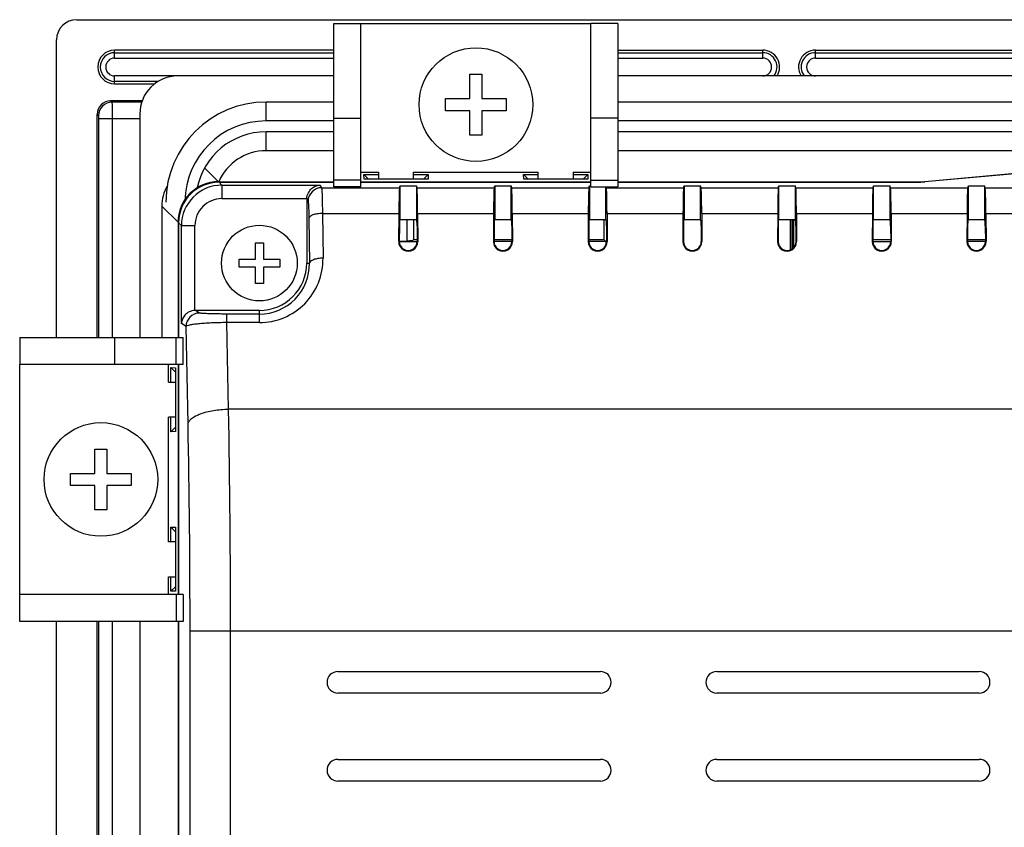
# Model space of a CAD drawing. Header units: millimetres. Extents: x 0 to 1189, y 0 to 841.
# Tile 17 of 22: x 764 to 837, y 458 to 518. Entities that reach past the tile are written whole.
import ezdxf

# ---------------------------------------------------------------- set-up
doc = ezdxf.new("R2010")
doc.units = ezdxf.units.MM
doc.header["$LTSCALE"] = 65.395
doc.layers.get('0').update_dxf_attribs({"linetype": 'CONTINUOUS'})
for name, color, linetype in [('CLAMP-RX-SHAPE', 7, 'CONTINUOUS'), ('FRONT_CASE-RW07-SHAPE', 7, 'CONTINUOUS'), ('ISO7045-M3X8-4_8-SHAPE', 7, 'CONTINUOUS'), ('LCD_BRACKET-RW07-SHAPE', 7, 'CONTINUOUS'), ('REAR_CASE-RW07-SHAPE', 7, 'CONTINUOUS'), ('SEAL_GASKET_RW07-SHAPE', 7, 'CONTINUOUS')]:
    doc.layers.add(name, color=color, linetype=linetype)

# ---------------------------------------------------------------- blocks, each defined once
blk = doc.blocks.new('DSFDSF')
at = {"layer": 'ISO7045-M3X8-4_8-SHAPE', "color": 7, "linetype": 'Continuous'}
for p, q in [((548.253, 471.573), (548.253, 472.773)), ((548.253, 472.773), (548.853, 472.773)), ((548.853, 472.773), (548.853, 471.573)), ((547.053, 470.973), (547.053, 471.573)), ((547.053, 471.573), (548.253, 471.573)), ((548.253, 470.973), (547.053, 470.973)), ((548.253, 469.773), (548.253, 470.973)), ((548.853, 471.573), (550.053, 471.573)), ((548.853, 470.973), (548.853, 469.773)), ((550.053, 470.973), (548.853, 470.973)), ((550.053, 471.573), (550.053, 470.973)), ((548.853, 469.773), (548.253, 469.773))]:
    blk.add_line(p, q, dxfattribs=at)
blk.add_circle((548.553, 471.273), 2.8, dxfattribs=at)
blk = doc.blocks.new('DFSD')
at = {"layer": 'ISO7045-M3X8-4_8-SHAPE', "color": 3, "linetype": 'Continuous'}
for p, q in [((546.857, 399.444), (546.857, 401.244)), ((546.857, 401.244), (547.757, 401.244)), ((547.757, 401.244), (547.757, 399.444)), ((545.057, 398.544), (545.057, 399.444)), ((545.057, 399.444), (546.857, 399.444)), ((547.757, 399.444), (549.557, 399.444)), ((549.557, 399.444), (549.557, 398.544)), ((546.857, 398.544), (545.057, 398.544)), ((546.857, 396.744), (546.857, 398.544)), ((547.757, 398.544), (547.757, 396.744)), ((549.557, 398.544), (547.757, 398.544)), ((547.757, 396.744), (546.857, 396.744))]:
    blk.add_line(p, q, dxfattribs=at)
blk.add_circle((547.307, 398.994), 4.2, dxfattribs=at)
blk = doc.blocks.new('HGJ5')
at = {"layer": 'CLAMP-RX-SHAPE', "color": 3, "linetype": 'Continuous'}
for p, q in [((552.957, 370.641), (552.957, 382.716)), ((552.957, 382.716), (554.957, 382.716)), ((554.957, 370.641), (554.957, 382.716)), ((554.957, 382.716), (571.957, 382.716)), ((571.957, 370.641), (571.957, 382.716)), ((573.957, 382.716), (571.957, 382.716)), ((573.957, 382.716), (573.957, 370.641)), ((573.957, 375.716), (571.957, 375.716)), ((554.957, 371.716), (556.257, 371.716)), ((556.257, 371.716), (556.257, 371.206)), ((558.857, 371.206), (558.857, 371.716)), ((558.857, 371.716), (568.057, 371.716)), ((568.057, 371.206), (568.057, 371.716)), ((570.657, 371.716), (570.657, 371.206)), ((570.657, 371.716), (571.957, 371.716)), ((554.957, 371.14), (552.957, 371.14)), ((554.957, 370.64), (552.957, 370.64)), ((571.957, 371.14), (573.957, 371.14)), ((571.957, 370.64), (573.957, 370.64))]:
    blk.add_line(p, q, dxfattribs=at)

msp = doc.modelspace()

# ---------------------------------------------------------------- linework, layer by layer
at = {"layer": 'CLAMP-RX-SHAPE', "color": 7, "linetype": 'Continuous'}
for p, q in [((787.399, 510.42), (789.399, 510.42)), ((792.799, 502.913), (792.799, 501.33)), ((793.299, 502.913), (793.299, 501.417)), ((792.238, 501.33), (792.799, 501.33))]:
    msp.add_line(p, q, dxfattribs=at)
msp.add_open_spline([(793.299, 501.417), (793.299, 501.411), (793.286, 501.395), (793.237, 501.373), (793.135, 501.35), (792.981, 501.334), (792.863, 501.33), (792.799, 501.33)], degree=3, knots=[0, 0, 0, 0, 0.037478, 0.100674, 0.316263, 0.63152, 1, 1, 1, 1], dxfattribs=at)
at = {"layer": 'FRONT_CASE-RW07-SHAPE', "color": 7, "linetype": 'Continuous'}
for p, q in [((768.397, 517.701), (977.401, 517.701)), ((766.899, 494.201), (766.899, 516.203)), ((771.199, 514.861), (771.199, 515.451)), ((787.399, 515.451), (771.199, 515.451)), ((771.199, 515.261), (787.399, 515.261)), ((808.399, 515.451), (819.099, 515.451)), ((808.399, 515.261), (819.099, 515.261)), ((819.099, 514.861), (819.099, 515.451)), ((822.999, 514.861), (822.999, 515.451)), ((822.999, 515.451), (844.999, 515.451)), ((822.999, 515.261), (844.999, 515.261)), ((771.199, 514.861), (787.399, 514.861)), ((808.399, 514.861), (819.099, 514.861)), ((822.999, 514.861), (844.999, 514.861)), ((771.199, 512.951), (771.199, 513.54)), ((775.86, 513.54), (771.199, 513.54)), ((774.428, 513.14), (771.199, 513.14)), ((771.199, 512.951), (774.149, 512.951)), ((770.902, 511.697), (770.999, 511.599)), ((773.234, 511.697), (770.902, 511.697)), ((773.199, 511.599), (770.999, 511.599)), ((769.903, 494.201), (769.903, 510.698)), ((769.903, 510.698), (770.001, 510.6)), ((770.011, 510.401), (770.011, 494.201)), ((770.011, 510.401), (773.061, 510.401)), ((771.009, 510.401), (771.009, 494.201)), ((778.88, 505.715), (777.851, 506.745)), ((789.635, 505.91), (789.628, 506.257)), ((789.964, 505.91), (789.628, 506.257)), ((789.628, 506.257), (790.699, 506.257)), ((794.363, 505.91), (789.635, 505.91)), ((793.299, 506.257), (794.37, 506.257)), ((794.034, 505.91), (794.37, 506.257)), ((794.37, 506.257), (794.363, 505.91)), ((801.435, 505.91), (801.428, 506.257)), ((801.764, 505.91), (801.428, 506.257)), ((801.428, 506.257), (802.499, 506.257)), ((806.163, 505.91), (801.435, 505.91)), ((805.099, 506.257), (806.17, 506.257)), ((805.834, 505.91), (806.17, 506.257)), ((806.17, 506.257), (806.163, 505.91)), ((838.303, 506.37), (831.086, 505.715)), ((778.88, 505.715), (787.399, 505.715)), ((789.399, 505.715), (806.399, 505.715)), ((808.399, 505.715), (831.086, 505.715)), ((831.086, 505.705), (831.086, 505.715)), ((774.689, 503.914), (774.689, 494.201)), ((774.689, 503.914), (775.884, 502.719)), ((807.389, 501.411), (807.389, 502.913)), ((821.289, 500.764), (821.289, 502.913)), ((821.399, 500.866), (821.399, 502.913)), ((775.884, 502.719), (775.884, 494.201)), ((792.238, 501.301), (793.559, 501.301)), ((793.559, 501.411), (793.299, 501.411)), ((800.559, 501.301), (799.238, 501.301)), ((800.559, 501.411), (799.239, 501.411)), ((807.499, 501.301), (806.238, 501.301)), ((807.389, 501.411), (806.239, 501.411)), ((807.499, 501.301), (807.389, 501.411)), ((807.499, 501.301), (807.499, 501.021)), ((827.238, 501.301), (828.559, 501.301)), ((828.559, 501.411), (827.239, 501.411)), ((835.559, 501.301), (834.238, 501.301)), ((835.559, 501.411), (834.239, 501.411)), ((775.884, 492.201), (775.884, 475.201)), ((775.342, 490.901), (775.342, 491.971)), ((775.69, 491.636), (775.342, 491.971)), ((775.342, 491.971), (775.69, 491.965)), ((775.69, 491.965), (775.69, 487.236)), ((775.342, 487.23), (775.342, 488.301)), ((775.69, 487.566), (775.342, 487.23)), ((775.69, 487.236), (775.342, 487.23)), ((775.342, 479.101), (775.342, 480.171)), ((775.69, 479.836), (775.342, 480.171)), ((775.342, 480.171), (775.69, 480.165)), ((775.69, 480.165), (775.69, 475.436)), ((775.342, 475.43), (775.342, 476.501)), ((775.69, 475.766), (775.342, 475.43)), ((775.69, 475.436), (775.342, 475.43)), ((766.899, 414.401), (766.899, 473.201)), ((769.903, 414.401), (769.903, 473.201)), ((770.011, 473.201), (770.011, 414.401)), ((771.009, 473.201), (771.009, 414.401)), ((775.884, 473.201), (775.884, 414.401))]:
    msp.add_line(p, q, dxfattribs=at)
for centre, radius, start, end in [((771.199, 514.201), 1.25, 90, 270), ((771.199, 514.201), 1.06, 90, 270), ((819.099, 514.201), 1.25, 327.93747, 90), ((819.099, 514.201), 1.06, 321.26934, 90), ((822.999, 514.201), 1.25, 90, 212.06253), ((822.999, 514.201), 1.06, 90, 218.73066), ((771.199, 514.201), 0.661, 90, 270), ((819.099, 514.201), 0.661, 270, 90), ((822.999, 514.201), 0.661, 90, 270), ((771.002, 510.597), 1.002, 90.18576, 179.81424)]:
    msp.add_arc(centre, radius, start, end, dxfattribs=at)
for centre, major_axis, start_param, end_param in [((768.401, 516.199), (-1.064, 1.064), -0.784029, 0.784029), ((770.904, 510.695), (0.709, -0.709), 2.357564, 3.925621), ((777.693, 503.906), (2.127, -2.127), -2.875192, -2.357564), ((778.888, 502.711), (2.127, -2.127), 2.357564, 3.925621)]:
    msp.add_ellipse(centre, major_axis=major_axis, ratio=0.997265, start_param=start_param, end_param=end_param, dxfattribs=at)
for points, knots in [([(770.999, 511.599), (771.001, 511.588), (771.001, 511.551), (771.004, 511.477), (771.005, 511.364), (771.007, 511.149), (771.009, 510.824), (771.009, 510.549), (771.009, 510.401)], [0, 0, 0, 0, 0.027889, 0.090656, 0.186067, 0.310698, 0.628852, 1, 1, 1, 1]), ([(770.001, 510.6), (770.002, 510.599), (770.003, 510.592), (770.005, 510.58), (770.006, 510.561), (770.008, 510.525), (770.01, 510.471), (770.011, 510.425), (770.011, 510.401)], [0, 0, 0, 0, 0.029406, 0.092589, 0.188003, 0.312408, 0.629776, 1, 1, 1, 1])]:
    msp.add_open_spline(points, degree=3, knots=knots, dxfattribs=at)
at = {"layer": 'LCD_BRACKET-RW07-SHAPE', "color": 7, "linetype": 'Continuous'}
for p, q in [((821.158, 500.689), (821.158, 502.913)), ((821.175, 500.696), (821.175, 502.913))]:
    msp.add_line(p, q, dxfattribs=at)
at = {"layer": 'REAR_CASE-RW07-SHAPE', "color": 7, "linetype": 'Continuous'}
for p, q in [((838.014, 506.334), (830.797, 505.679)), ((779.129, 505.466), (778.917, 505.679)), ((778.917, 505.679), (787.399, 505.679)), ((779.129, 505.466), (779.129, 504.468)), ((779.129, 505.466), (786.365, 505.466)), ((786.365, 505.466), (786.492, 505.275)), ((786.492, 505.275), (792.252, 505.275)), ((789.399, 505.679), (806.399, 505.679)), ((792.252, 505.275), (792.299, 505.417)), ((792.299, 502.913), (792.299, 505.417)), ((792.299, 505.417), (793.499, 505.417)), ((793.499, 505.417), (793.499, 502.913)), ((793.546, 505.275), (793.499, 505.417)), ((793.546, 505.275), (799.252, 505.275)), ((799.252, 505.275), (799.299, 505.417)), ((799.299, 505.417), (799.299, 502.913)), ((799.299, 505.417), (800.499, 505.417)), ((800.499, 502.913), (800.499, 505.417)), ((800.546, 505.275), (800.499, 505.417)), ((800.546, 505.275), (806.252, 505.275)), ((806.252, 505.275), (806.299, 505.417)), ((806.299, 505.417), (806.299, 502.913)), ((806.299, 505.417), (806.399, 505.417)), ((807.499, 502.913), (807.499, 505.344)), ((807.546, 505.275), (807.523, 505.344)), ((807.546, 505.275), (813.252, 505.275)), ((808.399, 505.679), (830.797, 505.679)), ((813.252, 505.275), (813.299, 505.417)), ((813.299, 505.417), (813.299, 502.913)), ((813.299, 505.417), (814.499, 505.417)), ((814.499, 502.913), (814.499, 505.417)), ((814.546, 505.275), (814.499, 505.417)), ((814.546, 505.275), (820.252, 505.275)), ((820.252, 505.275), (820.299, 505.417)), ((820.299, 502.913), (820.299, 505.417)), ((820.299, 505.417), (821.499, 505.417)), ((821.499, 505.417), (821.499, 502.913)), ((821.546, 505.275), (821.499, 505.417)), ((821.546, 505.275), (827.252, 505.275)), ((827.252, 505.275), (827.299, 505.417)), ((827.299, 502.913), (827.299, 505.417)), ((827.299, 505.417), (828.499, 505.417)), ((828.499, 505.417), (828.499, 502.913)), ((828.546, 505.275), (828.499, 505.417)), ((828.546, 505.275), (834.252, 505.275)), ((834.252, 505.275), (834.299, 505.417)), ((834.299, 502.913), (834.299, 505.417)), ((834.299, 505.417), (835.499, 505.417)), ((835.499, 505.417), (835.499, 502.913)), ((835.546, 505.275), (835.499, 505.417)), ((835.546, 505.275), (843.208, 505.275)), ((779.129, 504.468), (785.4, 504.468)), ((785.399, 504.417), (785.399, 499.701)), ((785.399, 504.417), (785.493, 504.276)), ((785.554, 503.008), (785.599, 499.701)), ((786.554, 503.372), (786.599, 500.065)), ((786.554, 503.372), (792.206, 503.372)), ((792.206, 503.372), (792.191, 501.301)), ((792.254, 502.778), (792.299, 502.913)), ((792.299, 502.913), (793.499, 502.913)), ((793.544, 502.778), (793.499, 502.913)), ((793.592, 503.372), (793.606, 501.301)), ((793.592, 503.372), (799.206, 503.372)), ((799.206, 503.372), (799.191, 501.301)), ((799.254, 502.778), (799.299, 502.913)), ((799.299, 502.913), (800.499, 502.913)), ((800.544, 502.778), (800.499, 502.913)), ((800.592, 503.372), (800.606, 501.301)), ((800.592, 503.372), (806.206, 503.372)), ((806.206, 503.372), (806.191, 501.301)), ((806.254, 502.778), (806.299, 502.913)), ((806.299, 502.913), (807.499, 502.913)), ((807.544, 502.778), (807.499, 502.913)), ((807.592, 503.372), (807.606, 501.301)), ((807.592, 503.372), (813.206, 503.372)), ((813.206, 503.372), (813.191, 501.301)), ((813.254, 502.778), (813.299, 502.913)), ((813.299, 502.913), (814.499, 502.913)), ((814.544, 502.778), (814.499, 502.913)), ((814.592, 503.372), (814.606, 501.301)), ((814.592, 503.372), (820.206, 503.372)), ((820.206, 503.372), (820.191, 501.301)), ((820.254, 502.778), (820.299, 502.913)), ((820.299, 502.913), (821.499, 502.913)), ((821.544, 502.778), (821.499, 502.913)), ((821.592, 503.372), (821.606, 501.301)), ((821.592, 503.372), (827.206, 503.372)), ((827.206, 503.372), (827.191, 501.301)), ((827.254, 502.778), (827.299, 502.913)), ((827.299, 502.913), (828.499, 502.913)), ((828.544, 502.778), (828.499, 502.913)), ((828.592, 503.372), (828.606, 501.301)), ((828.592, 503.372), (834.206, 503.372)), ((834.206, 503.372), (834.191, 501.301)), ((834.254, 502.778), (834.299, 502.913)), ((834.299, 502.913), (835.499, 502.913)), ((835.544, 502.778), (835.499, 502.913)), ((835.592, 503.372), (835.606, 501.301)), ((835.592, 503.372), (843.131, 503.372)), ((775.921, 502.683), (775.921, 494.201)), ((776.133, 502.47), (775.921, 502.683)), ((776.133, 495.235), (776.133, 502.47)), ((776.133, 502.47), (777.132, 502.47)), ((777.132, 496.199), (777.132, 502.47)), ((792.246, 502.461), (792.238, 501.301)), ((793.551, 502.461), (793.559, 501.301)), ((799.246, 502.461), (799.238, 501.301)), ((800.551, 502.461), (800.559, 501.301)), ((806.246, 502.461), (806.238, 501.301)), ((807.551, 502.461), (807.559, 501.301)), ((813.246, 502.461), (813.238, 501.301)), ((814.551, 502.461), (814.559, 501.301)), ((820.246, 502.461), (820.238, 501.301)), ((821.551, 502.461), (821.559, 501.301)), ((827.246, 502.461), (827.238, 501.301)), ((828.551, 502.461), (828.559, 501.301)), ((834.246, 502.461), (834.238, 501.301)), ((835.551, 502.461), (835.559, 501.301)), ((792.191, 501.301), (792.238, 501.301)), ((793.606, 501.301), (793.559, 501.301)), ((799.191, 501.301), (799.238, 501.301)), ((800.606, 501.301), (800.559, 501.301)), ((806.191, 501.301), (806.238, 501.301)), ((807.606, 501.301), (807.559, 501.301)), ((813.191, 501.301), (813.238, 501.301)), ((814.606, 501.301), (814.559, 501.301)), ((820.191, 501.301), (820.238, 501.301)), ((821.606, 501.301), (821.559, 501.301)), ((827.191, 501.301), (827.238, 501.301)), ((828.606, 501.301), (828.559, 501.301)), ((834.191, 501.301), (834.238, 501.301)), ((835.606, 501.301), (835.559, 501.301)), ((785.399, 499.701), (785.599, 499.701)), ((777.472, 496.007), (777.182, 496.201)), ((781.899, 496.201), (777.182, 496.201)), ((779.486, 495.3), (779.486, 495.935)), ((781.899, 495.935), (779.486, 495.935)), ((781.899, 495.3), (781.899, 496.201)), ((776.474, 495.008), (776.133, 495.235)), ((776.621, 487.805), (776.474, 495.008)), ((779.617, 488.898), (779.486, 495.3)), ((781.899, 495.3), (779.486, 495.3)), ((775.921, 492.201), (775.921, 475.201)), ((842.933, 488.898), (779.617, 488.898)), ((775.921, 473.201), (775.921, 414.401)), ((776.773, 392.593), (776.773, 472.502)), ((776.773, 472.502), (843.326, 472.502)), ((779.769, 391.659), (779.769, 472.502)), ((787.699, 469.501), (807.099, 469.501)), ((815.699, 469.501), (835.099, 469.501)), ((807.099, 467.901), (787.699, 467.901)), ((835.099, 467.901), (815.699, 467.901)), ((787.699, 463.001), (807.099, 463.001)), ((815.699, 463.001), (835.099, 463.001)), ((807.099, 461.401), (787.699, 461.401)), ((835.099, 461.401), (815.699, 461.401))]:
    msp.add_line(p, q, dxfattribs=at)
for centre, radius, start, end in [((779.131, 502.468), 2.998, 90.04202, 179.95798), ((786.494, 504.274), 1.001, 90.10061, 179.8527), ((779.128, 502.471), 1.996, 89.97143, 180.02862), ((792.899, 501.296), 0.707, 179.60799, 0.39201), ((792.899, 501.296), 0.661, 179.60801, 0.39199), ((799.899, 501.296), 0.707, 179.60799, 0.39201), ((799.899, 501.296), 0.661, 179.60802, 0.39198), ((806.899, 501.296), 0.707, 179.60799, 0.39201), ((806.899, 501.296), 0.661, 179.60802, 0.39198), ((813.899, 501.296), 0.707, 179.60799, 0.39201), ((813.899, 501.296), 0.661, 179.60803, 0.39197), ((820.899, 501.296), 0.707, 179.60799, 0.39201), ((820.899, 501.296), 0.661, 179.60803, 0.39197), ((827.899, 501.296), 0.707, 179.60799, 0.39201), ((827.899, 501.296), 0.661, 179.60803, 0.39197), ((834.899, 501.296), 0.707, 179.60799, 0.39201), ((834.899, 501.296), 0.661, 179.60803, 0.39197), ((781.899, 500.001), 4.701, 270.00299, 0.78558), ((781.899, 499.636), 3.701, 270.00282, 0.99672), ((781.899, 499.701), 3.5, 270, 0), ((777.475, 495.006), 1.001, 90.1473, 179.89939), ((-98.962, 472.591), 878.73, 359.994158, 1.06329), ((11.288, 472.585), 765.484, 359.993743, 1.139232), ((787.699, 468.701), 0.8, 90.00001, 269.99995), ((807.099, 468.701), 0.8, 270.00001, 89.99998), ((815.699, 468.701), 0.8, 90, 269.99994), ((835.099, 468.701), 0.8, 270.00001, 89.99998), ((787.699, 462.201), 0.8, 90.00001, 269.99995), ((807.099, 462.201), 0.8, 270.00001, 89.99998), ((815.699, 462.201), 0.8, 90, 269.99994), ((835.099, 462.201), 0.8, 270.00001, 89.99998)]:
    msp.add_arc(centre, radius, start, end, dxfattribs=at)
for centre, major_axis, ratio, start_param, end_param in [((778.925, 502.675), (2.127, -2.127), 0.997265, 2.357564, 3.925621), ((792.254, 502.279), (0, 3), 0.017455, 0.05236, 1.197854), ((793.543, 502.279), (0, 3), 0.017455, -1.197854, -0.05236), ((799.254, 502.279), (0, 3), 0.017455, 0.05236, 1.197854), ((800.543, 502.279), (0, 3), 0.017455, -1.197854, -0.05236), ((806.254, 502.279), (0, 3), 0.017455, 0.05236, 1.197854), ((807.543, 502.279), (0, 3), 0.017455, -1.197854, -0.05236), ((813.254, 502.279), (0, 3), 0.017455, 0.05236, 1.197854), ((814.543, 502.279), (0, 3), 0.017455, -1.197854, -0.05236), ((820.254, 502.279), (0, 3), 0.017455, 0.05236, 1.197854), ((821.543, 502.279), (0, 3), 0.017455, -1.197854, -0.05236), ((827.254, 502.279), (0, 3), 0.017455, 0.05236, 1.197854), ((828.543, 502.279), (0, 3), 0.017455, -1.197854, -0.05236), ((834.254, 502.279), (0, 3), 0.017455, 0.05236, 1.197854), ((835.543, 502.279), (0, 3), 0.017455, -1.197854, -0.05236), ((786.399, 504.415), (-0.556, 0.834), 0.998023, 0.931581, 0.982115), ((792.254, 502.279), (0, 0.5), 0.017455, 0.05236, 1.197854), ((793.543, 502.279), (0, 0.5), 0.017455, -1.197854, -0.05236), ((799.254, 502.279), (0, 0.5), 0.017455, 0.05236, 1.197854), ((800.543, 502.279), (0, 0.5), 0.017455, -1.197854, -0.05236), ((806.254, 502.279), (0, 0.5), 0.017455, 0.05236, 1.197854), ((807.543, 502.279), (0, 0.5), 0.017455, -1.197854, -0.05236), ((813.254, 502.279), (0, 0.5), 0.017455, 0.05236, 1.197854), ((814.543, 502.279), (0, 0.5), 0.017455, -1.197854, -0.05236), ((820.254, 502.279), (0, 0.5), 0.017455, 0.05236, 1.197854), ((821.543, 502.279), (0, 0.5), 0.017455, -1.197854, -0.05236), ((827.254, 502.279), (0, 0.5), 0.017455, 0.05236, 1.197854), ((828.543, 502.279), (0, 0.5), 0.017455, -1.197854, -0.05236), ((834.254, 502.279), (0, 0.5), 0.017455, 0.05236, 1.197854), ((835.543, 502.279), (0, 0.5), 0.017455, -1.197854, -0.05236), ((777.184, 495.2), (0.834, -0.556), 0.998023, 2.159478, 2.210011)]:
    msp.add_ellipse(centre, major_axis=major_axis, ratio=ratio, start_param=start_param, end_param=end_param, dxfattribs=at)
for points, knots in [([(785.4, 504.468), (785.408, 504.615), (785.483, 504.894), (785.728, 505.214), (786.033, 505.409), (786.257, 505.46), (786.365, 505.466)], [0, 0, 0, 0, 0.29357, 0.554174, 0.785317, 1, 1, 1, 1]), ([(786.492, 505.275), (786.495, 505.269), (786.498, 505.251), (786.506, 505.196), (786.513, 505.089), (786.522, 504.919), (786.53, 504.695), (786.538, 504.422), (786.547, 503.975), (786.551, 503.62), (786.554, 503.372)], [0, 0, 0, 0, 0.010262, 0.028376, 0.088049, 0.17803, 0.296521, 0.441137, 0.608921, 1, 1, 1, 1]), ([(785.493, 504.276), (785.5, 504.266), (785.504, 504.227), (785.515, 504.153), (785.522, 504.039), (785.531, 503.89), (785.538, 503.707), (785.547, 503.41), (785.552, 503.173), (785.554, 503.008)], [0, 0, 0, 0, 0.028884, 0.088738, 0.178754, 0.29719, 0.441691, 0.609317, 1, 1, 1, 1]), ([(786.554, 503.372), (786.428, 503.37), (786.192, 503.352), (785.917, 503.289), (785.739, 503.212), (785.624, 503.142), (785.559, 503.061), (785.554, 503.008)], [0, 0, 0, 0, 0.337167, 0.632814, 0.754606, 0.855671, 1, 1, 1, 1]), ([(786.599, 500.065), (786.473, 500.063), (786.238, 500.045), (785.962, 499.982), (785.784, 499.905), (785.669, 499.835), (785.604, 499.754), (785.599, 499.701)], [0, 0, 0, 0, 0.337167, 0.632814, 0.754606, 0.855671, 1, 1, 1, 1]), ([(777.132, 496.199), (776.984, 496.192), (776.706, 496.117), (776.385, 495.872), (776.191, 495.566), (776.139, 495.343), (776.133, 495.235)], [0, 0, 0, 0, 0.29357, 0.554174, 0.785317, 1, 1, 1, 1]), ([(779.486, 495.935), (779.354, 495.935), (779.097, 495.936), (778.725, 495.94), (778.385, 495.947), (778.091, 495.956), (777.849, 495.966), (777.684, 495.977), (777.584, 495.986), (777.532, 495.992), (777.496, 495.999), (777.478, 496.004), (777.472, 496.007)], [0, 0, 0, 0, 0.195902, 0.382884, 0.553216, 0.700865, 0.821587, 0.912608, 0.946428, 0.97228, 0.990103, 1, 1, 1, 1]), ([(779.486, 495.3), (779.293, 495.299), (778.915, 495.293), (778.366, 495.274), (777.861, 495.247), (777.417, 495.211), (777.05, 495.169), (776.771, 495.123), (776.595, 495.08), (776.507, 495.041), (776.48, 495.019), (776.474, 495.008)], [0, 0, 0, 0, 0.190082, 0.372667, 0.540784, 0.688438, 0.810859, 0.904551, 0.967392, 0.987199, 1, 1, 1, 1]), ([(776.621, 487.805), (776.631, 487.878), (776.7, 488.036), (776.901, 488.234), (777.191, 488.415), (777.565, 488.574), (778.011, 488.707), (778.699, 488.846), (779.245, 488.891), (779.617, 488.898)], [0, 0, 0, 0, 0.066474, 0.148138, 0.249695, 0.371482, 0.5114, 0.665901, 1, 1, 1, 1])]:
    msp.add_open_spline(points, degree=3, knots=knots, dxfattribs=at)
at = {"layer": 'SEAL_GASKET_RW07-SHAPE', "color": 7, "linetype": 'Continuous'}
for p, q in [((787.399, 513.538), (775.86, 513.538)), ((937.399, 513.538), (808.399, 513.538)), ((782.388, 510.211), (782.388, 511.611)), ((787.399, 511.611), (782.388, 511.611)), ((937.399, 511.611), (808.399, 511.611)), ((773.061, 510.74), (773.061, 494.201)), ((787.399, 510.211), (782.388, 510.211)), ((937.399, 510.211), (808.399, 510.211)), ((782.388, 508.011), (782.388, 509.411)), ((787.399, 509.411), (782.388, 509.411)), ((937.399, 509.411), (808.399, 509.411)), ((787.399, 508.011), (782.388, 508.011)), ((937.399, 508.011), (808.399, 508.011)), ((773.061, 473.201), (773.061, 414.401))]:
    msp.add_line(p, q, dxfattribs=at)
for centre, radius, start, end in [((775.859, 510.74), 2.798, 89.98977, 180.01023), ((782.388, 504.211), 7.4, 90, 180), ((782.388, 504.211), 6, 90, 179.23678), ((782.388, 504.211), 5.2, 90, 169.11646), ((782.388, 504.211), 3.8, 90, 157.09248)]:
    msp.add_arc(centre, radius, start, end, dxfattribs=at)

# ---------------------------------------------------------------- block references
for name, p in [('HGJ5', (234.442, 134.704)), ('DFSD', (250.592, 112.426)), ('DSFDSF', (233.346, 28.427))]:
    msp.add_blockref(name, p)
at = {"rotation": 89.99999999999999}
for name, p in [('HGJ5', (1146.896, -79.756)), ('DFSD', (1169.174, -63.606))]:
    msp.add_blockref(name, p, dxfattribs=at)

doc.saveas('drawing.dxf')
